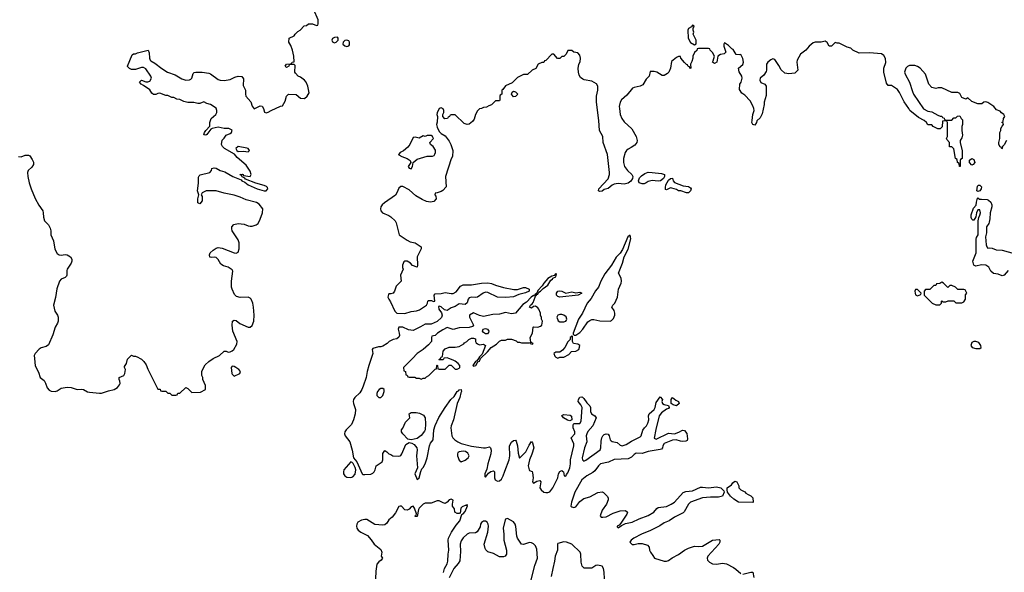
# Model space of a CAD drawing. Header units: inches. Extents: x 2735672 to 2903319, y 894031 to 1029782.
# Tile 96 of 167: x 2828297 to 2838092, y 947870 to 953373. Entities that reach past the tile are written whole.
import ezdxf

# ---------------------------------------------------------------- set-up
doc = ezdxf.new("R2010")
doc.units = ezdxf.units.IN
doc.header["$MEASUREMENT"] = 0
for name, color, linetype in [('C8924', 7, 'Continuous'), ('C8925', 7, 'Continuous'), ('C8934', 7, 'Continuous'), ('C8935', 7, 'Continuous')]:
    doc.layers.add(name, color=color, linetype=linetype)

msp = doc.modelspace()

# ---------------------------------------------------------------- linework, layer by layer
at = {"layer": 'C8924', "color": 4, "elevation": 4}
for points in [[(2828442.7, 950000), (2828450, 949927.7), (2828483.9, 949863.9), (2828500.3, 949810), (2828540.2, 949780.2), (2828554.8, 949754.8), (2828570, 949706), (2828590, 949682.4), (2828610, 949674), (2828650, 949670.3), (2828670, 949677), (2828710, 949705.3), (2828770, 949712.7), (2828810, 949709), (2828870, 949690.3), (2828910, 949693.7), (2828930, 949690.4), (2828970, 949667.4), (2828990, 949663.1), (2829090, 949653.4), (2829110, 949653.4), (2829181.6, 949678.4), (2829238, 949690), (2829270, 949711), (2829290, 949736), (2829294.7, 949750), (2829294, 949774), (2829286, 949790), (2829286, 949810), (2829332.3, 949830), (2829341.2, 949850), (2829348, 949890), (2829338, 949910), (2829340.4, 949919.6), (2829358, 949950), (2829370, 949994), (2829376.3, 950000)], [(2829494.3, 950000), (2829510, 949992), (2829531.1, 949971.1), (2829555.3, 949935.3), (2829570, 949894), (2829670, 949694), (2829692.7, 949692.7), (2829698, 949678), (2829710, 949674), (2829750, 949674), (2829770, 949654), (2829790, 949654), (2829810, 949634), (2829850, 949634), (2829862, 949638), (2829870, 949654), (2829890, 949654), (2829950, 949712), (2829970, 949702), (2830000, 949672)]]:
    msp.add_lwpolyline(points, dxfattribs=at)
at = {"layer": 'C8925', "color": 4, "elevation": 4}
for points in [[(2830000, 952548.7), (2829970, 952548.7), (2829930, 952558), (2829890, 952578), (2829860.4, 952580.4), (2829830, 952598), (2829810, 952598), (2829770, 952618), (2829750, 952618), (2829690, 952642), (2829670, 952639), (2829650.7, 952629.3), (2829626.6, 952626.6), (2829610, 952642), (2829590, 952675.3), (2829530, 952718), (2829506, 952730), (2829488, 952750), (2829508.7, 952771.3), (2829550, 952754), (2829570, 952754), (2829590, 952762), (2829608, 952790), (2829602, 952810), (2829550, 952884), (2829530, 952895.3), (2829510, 952895.3), (2829450, 952878), (2829410, 952878), (2829390, 952886), (2829370, 952906), (2829368, 952910), (2829416.4, 953023.6), (2829430, 953031.3), (2829450, 953032), (2829470, 953042), (2829574, 953070), (2829583.6, 953043.6), (2829588.1, 952988.1), (2829594.8, 952970), (2829602.8, 952962.8), (2829641.6, 952941.6), (2829710, 952886), (2829766.8, 952850), (2829844.4, 952824.4), (2829910, 952783), (2829950, 952770.6), (2829986.6, 952773.4), (2829998.9, 952781.1), (2830000, 952782)], [(2828286.4, 952010), (2828310, 952006), (2828350, 952023), (2828383, 952023), (2828396.7, 952016.7), (2828421.6, 951981.6), (2828434.6, 951954.6), (2828432.7, 951930), (2828416.5, 951903.5), (2828382.3, 951870), (2828374.3, 951850), (2828377.4, 951810), (2828392, 951748), (2828409.4, 951689.4), (2828450, 951592.7), (2828486.3, 951526.3), (2828526, 951470), (2828531.6, 951450), (2828532.8, 951407.3), (2828544.2, 951370), (2828582, 951330), (2828598.3, 951298.3), (2828607.1, 951270), (2828608.1, 951230), (2828632.1, 951172), (2828646.8, 951086.8), (2828670, 951045.5), (2828690, 951033), (2828710, 951028.4), (2828750, 951034.9), (2828770, 951030.4), (2828800.7, 951010), (2828814.9, 950990), (2828815.8, 950970), (2828810.4, 950950), (2828770.3, 950890), (2828765.1, 950874.9), (2828764.9, 950830), (2828760.8, 950819.2), (2828750, 950805.1), (2828710, 950789.7), (2828691.8, 950770), (2828665.5, 950694.5), (2828652.9, 950607.1), (2828632.1, 950530), (2828647.3, 950470), (2828672.4, 950432.4), (2828680.2, 950410), (2828680.2, 950370), (2828673.6, 950350), (2828648.4, 950310), (2828626.3, 950233.7), (2828584.4, 950135.6), (2828560.3, 950119.7), (2828510, 950105.4), (2828490, 950093.7), (2828450.3, 950050), (2828439.7, 950030), (2828442.7, 950000)], [(2829376.3, 950000), (2829410, 950032), (2829430, 950022), (2829450, 950022), (2829471.6, 950011.6), (2829494.3, 950000)]]:
    msp.add_lwpolyline(points, dxfattribs=at)
at = {"layer": 'C8934', "color": 4}
for points, elevation in [([(2830000, 949672), (2830010, 949662), (2830094.6, 949665.4), (2830146, 949690), (2830146, 949730), (2830118, 949790), (2830118, 949810), (2830108, 949830), (2830108.4, 949871.6), (2830143.1, 949936.9), (2830178, 949970), (2830220.2, 949999.8), (2830220.7, 950000)], 4), ([(2831793.6, 950000), (2831769, 949931), (2831752.2, 949870), (2831742.6, 949810), (2831715.1, 949724.9), (2831701.3, 949690), (2831682, 949658), (2831630, 949609.6), (2831617.8, 949590), (2831613.8, 949570), (2831616.9, 949550), (2831638.6, 949490), (2831635.5, 949450), (2831618.6, 949390), (2831597, 949343), (2831543.6, 949290), (2831532.3, 949270), (2831529.2, 949250), (2831535.3, 949230), (2831580.3, 949170), (2831605.7, 949085.7), (2831618.8, 949010), (2831651.8, 948971.8), (2831703, 948850), (2831710, 948843.8), (2831730, 948843), (2831790, 948848), (2831810, 948858), (2831822, 948870), (2831833.2, 948890), (2831842, 948930), (2831904, 948970), (2831909.3, 948990), (2831910, 949054), (2831930, 949082), (2831950, 949071.3), (2831970, 949051.3), (2831990, 949044.7), (2832010, 949031), (2832070, 949026.4), (2832082, 949030), (2832090, 949034.8), (2832097.6, 949050), (2832137.7, 949142.3), (2832170, 949163.1), (2832197.5, 949157.5), (2832222.2, 949142.2), (2832246.5, 949110), (2832252.2, 949090), (2832246, 949030), (2832253, 948910), (2832229.2, 948850), (2832250, 948796), (2832270, 948810.8), (2832286, 948874), (2832298.3, 948901.7), (2832310, 948914), (2832329.6, 948950), (2832350, 949011), (2832372.8, 949130), (2832383.6, 949156.4), (2832409.5, 949190), (2832415.6, 949290), (2832429, 949331), (2832466.6, 949413.4), (2832529.1, 949510.9), (2832586.6, 949590), (2832618, 949622), (2832647.8, 949670), (2832662.9, 949677.1), (2832670, 949686), (2832690, 949692), (2832691.3, 949671.3), (2832684, 949656), (2832674.8, 949610), (2832647.7, 949550), (2832613.4, 949390), (2832590.7, 949330), (2832586.8, 949310), (2832597.3, 949230), (2832606, 949210), (2832626.8, 949190), (2832654.8, 949170), (2832690, 949154.4), (2832790, 949126.4), (2832910, 949110.7), (2832930, 949110.7), (2832970, 949120.7), (2832980.7, 949110), (2832987.9, 949087.9), (2832984.4, 949050), (2832954.4, 948950), (2832943.4, 948896.6), (2832925.3, 948850), (2832922.8, 948822.8), (2832930, 948819.1), (2832962, 948858), (2832985.4, 948874.6), (2833010, 948880.7), (2833019.1, 948870), (2833019.1, 948810), (2833027.3, 948790), (2833050, 948777.3), (2833070, 948781.6), (2833090, 948798), (2833107.6, 948830), (2833121.6, 948878.4), (2833166.6, 948990), (2833172.2, 949030), (2833169.4, 949129.4), (2833190, 949167.7), (2833210, 949184), (2833230, 949184.7), (2833235.5, 949175.5), (2833248.8, 949128.8), (2833255.6, 949055.6), (2833270, 949006.8), (2833330.9, 949069.1), (2833364.1, 949135.9), (2833390, 949174), (2833398.8, 949158.8), (2833410.4, 949110), (2833392.8, 949047.3), (2833370, 948989), (2833355.8, 948930), (2833364, 948890), (2833370, 948882.8), (2833393.7, 948873.7), (2833399.9, 948859.9), (2833404.4, 948810), (2833398.8, 948770), (2833410, 948758.8), (2833442.5, 948777.5), (2833470, 948786), (2833480.7, 948770), (2833472.7, 948710), (2833483.1, 948690), (2833510.8, 948670), (2833530, 948664), (2833550, 948664.6), (2833570, 948672.4), (2833600.5, 948710), (2833649.5, 948810), (2833658, 948850), (2833670, 948874.8), (2833690, 948882.8), (2833698, 948878), (2833706, 948870), (2833712, 948832), (2833730, 948827.3), (2833735.6, 948844.4), (2833750, 948860.7), (2833769.3, 948909.3), (2833775.8, 948950), (2833775.4, 948990), (2833809.7, 949130), (2833809.7, 949150), (2833783.7, 949210), (2833818.7, 949250), (2833820.5, 949270), (2833803, 949310), (2833802, 949338), (2833810, 949350.8), (2833870, 949353.4), (2833883.9, 949376.1), (2833892, 949512), (2833879.3, 949539.3), (2833852.7, 949570), (2833855.1, 949590), (2833870, 949614.8), (2833890, 949618.8), (2833895.2, 949615.2), (2833910, 949601), (2833938.5, 949558.5), (2833968.3, 949528.3), (2833974.4, 949510), (2833976.5, 949470), (2833984.9, 949450), (2834018.8, 949430), (2834030.8, 949410), (2834000.3, 949330), (2833950, 949273.3), (2833938, 949250), (2833934, 949230), (2833938, 949170), (2833914.6, 949110), (2833891.8, 949010), (2833896.4, 948990), (2833910, 948978.7), (2833930, 948985.7), (2834070.6, 949089.4), (2834079.2, 949110), (2834082.7, 949177.3), (2834089.5, 949210), (2834098, 949230), (2834110, 949242), (2834130, 949250.6), (2834150, 949246.8), (2834162, 949230), (2834170.8, 949190), (2834180.4, 949180.4), (2834190, 949174), (2834242, 949162), (2834270, 949135.5), (2834289.1, 949129.1), (2834330, 949142.3), (2834383.6, 949176.4), (2834470, 949219.1), (2834478.4, 949230), (2834494.9, 949285.1), (2834512.7, 949310), (2834532.3, 949327.7), (2834545.9, 949354.1), (2834555.1, 949390), (2834552.7, 949430), (2834559, 949450), (2834610, 949491), (2834619.5, 949510), (2834630, 949562), (2834670, 949618), (2834690.8, 949590), (2834684.7, 949570), (2834692, 949550), (2834710, 949541), (2834751.6, 949531.6), (2834758, 949510), (2834750, 949502), (2834730, 949495.3), (2834682.4, 949457.6), (2834659.3, 949430), (2834626, 949294), (2834610, 949206), (2834630, 949197.1), (2834750, 949255.8), (2834810, 949250.6), (2834854.2, 949265.8), (2834890, 949286.8), (2834910, 949282.8), (2834932.8, 949252.8), (2834942, 949198), (2834936.9, 949183.1), (2834923.6, 949176.4), (2834890, 949174), (2834870, 949175.3), (2834829.1, 949189.1), (2834790, 949185.2), (2834707.4, 949152.6), (2834694.8, 949130), (2834690.9, 949109.1), (2834682.8, 949097.2), (2834668.2, 949091.8), (2834550, 949072.6), (2834490, 949052.6), (2834430, 949056.3), (2834410, 949044.5), (2834384.6, 949015.4), (2834350, 948998.7), (2834210, 948992.3), (2834154.3, 948965.7), (2834075.5, 948950), (2834054.3, 948930), (2834019.1, 948880.9), (2833997.3, 948862.7), (2833939.3, 948830), (2833890, 948789.6), (2833818.9, 948670), (2833785.7, 948570), (2833778.8, 948530), (2833790, 948522), (2833810, 948517.3), (2833830, 948522.8), (2833870, 948576), (2833910, 948606), (2833970, 948621), (2834050, 948666), (2834090, 948671), (2834105.4, 948665.4), (2834145.4, 948625.4), (2834152, 948610), (2834151.6, 948591.6), (2834136, 948550), (2834090.8, 948490), (2834072, 948432), (2834081, 948421), (2834098, 948418), (2834130, 948422.8), (2834200.1, 948459.9), (2834270, 948482.8), (2834324.7, 948484.7), (2834342, 948470), (2834338, 948450), (2834278.8, 948361.2), (2834259.8, 948340.2), (2834242, 948330), (2834242, 948322), (2834250, 948314), (2834283.1, 948336.9), (2834323.2, 948356.8), (2834390, 948370.8), (2834458.6, 948401.4), (2834550, 948434.6), (2834607, 948470), (2834634.9, 948505.1), (2834650, 948516.3), (2834730, 948525.7), (2834779.3, 948550), (2834811.5, 948570), (2834896.3, 948663.7), (2834923.9, 948676.1), (2834990, 948681.1), (2835070, 948718.4), (2835090, 948719.5), (2835150, 948710.4), (2835230, 948720.7), (2835273, 948713), (2835302, 948682), (2835304.7, 948670), (2835290, 948628), (2835250, 948619), (2835170, 948619.3), (2835090, 948611.5), (2834970.8, 948570), (2834950.4, 948550), (2834907.5, 948472.5), (2834896.3, 948463.7), (2834810, 948419.6), (2834758.3, 948381.7), (2834710, 948363.6), (2834665.4, 948334.6), (2834573.5, 948286.5), (2834482.8, 948250), (2834406.8, 948210), (2834378.8, 948190), (2834367.3, 948170), (2834390, 948148.2), (2834411.6, 948148.4), (2834450, 948158.8), (2834490, 948158.8), (2834542, 948142), (2834559.6, 948119.6), (2834562, 948090), (2834571.3, 948070), (2834597.3, 948037.3), (2834612, 948010), (2834710, 947981), (2834730, 947981), (2834750, 947986.8), (2834786.6, 948013.4), (2834852.1, 948047.9), (2834909.4, 948090.6), (2834949.4, 948110.6), (2835009.3, 948130.7), (2835050, 948126), (2835090, 948131), (2835189.4, 948190.6), (2835256, 948196), (2835262, 948190), (2835262, 948170), (2835251.3, 948150), (2835142.8, 948030), (2835136, 948010), (2835138.8, 947990), (2835158.8, 947970), (2835190, 947954.9), (2835230, 947952.7), (2835290, 947962), (2835330, 947954.8), (2835399.3, 947919.3), (2835423, 947903), (2835470, 947858)], 4), ([(2832203.5, 950000), (2832114, 949910), (2832118, 949878), (2832134, 949870), (2832138, 949838), (2832152, 949832), (2832158, 949818), (2832170, 949814), (2832227.3, 949812.7), (2832243.6, 949803.6), (2832270, 949802), (2832290, 949792), (2832310, 949802), (2832330, 949802), (2832343.1, 949816.9), (2832368.4, 949831.6), (2832430, 949894), (2832442, 949898), (2832446, 949930), (2832450, 949934), (2832454, 949930), (2832458, 949898), (2832470, 949894), (2832530, 949892), (2832570, 949934), (2832590, 949932), (2832630, 949892), (2832650, 949892), (2832670, 949902), (2832675.3, 949910), (2832674, 949930), (2832659, 949950), (2832630, 949973.2), (2832610, 949982), (2832565, 950000)], 8), ([(2832517, 950000), (2832510, 949986), (2832470, 949986), (2832468, 949990), (2832482, 949998), (2832483, 950000)], 8), ([(2832860.8, 950000), (2832845.4, 949974.6), (2832830, 949968), (2832804.7, 949930), (2832810, 949922), (2832834, 949930), (2832855.3, 949964.7), (2832870, 949972), (2832881.2, 949998.8), (2832882.5, 950000)], 8), ([(2832512.7, 947870), (2832522, 947910), (2832550, 947956), (2832557, 947983), (2832558.5, 948050), (2832564.7, 948090), (2832558.5, 948190), (2832561.5, 948210), (2832591.8, 948270), (2832639.1, 948340.9), (2832675.5, 948384.5), (2832695.6, 948444.4), (2832710, 948452.4), (2832730, 948476.3), (2832751.3, 948531.3), (2832750, 948546), (2832744.7, 948535.3), (2832730, 948536.9), (2832698.8, 948521.2), (2832686.8, 948510), (2832679.2, 948460.8), (2832670, 948454.5), (2832650, 948455.1), (2832627, 948470), (2832622.7, 948502.7), (2832602, 948530), (2832601.2, 948550), (2832608.7, 948590), (2832590, 948599.3), (2832570, 948592), (2832550.7, 948569.3), (2832530, 948556), (2832510, 948560.9), (2832470, 948581.6), (2832450, 948581.6), (2832390, 948559.3), (2832330, 948558.4), (2832311, 948550), (2832271, 948510), (2832263.5, 948496.5), (2832250, 948426), (2832230, 948426), (2832230, 948434), (2832242, 948438), (2832246, 948454), (2832224, 948510), (2832210, 948528.7), (2832190, 948521.2), (2832170, 948499.3), (2832150, 948489), (2832130, 948493.2), (2832094, 948530), (2832082, 948530), (2832070, 948525.2), (2832035.8, 948464.2), (2832001.7, 948418.3), (2831970, 948392), (2831950, 948361.2), (2831930, 948343.7), (2831910, 948339.5), (2831830, 948346.6), (2831750, 948396.3), (2831730, 948397.4), (2831696, 948390), (2831659.3, 948370), (2831650.5, 948350), (2831648.4, 948330), (2831650.8, 948310), (2831662.8, 948290), (2831691, 948270), (2831757.4, 948237.4), (2831794.9, 948194.9), (2831822.8, 948150), (2831890, 948096), (2831898.8, 948070), (2831892, 948030), (2831904.7, 948010), (2831892, 947990), (2831870, 947973.2), (2831850.8, 947950), (2831839.1, 947880.9), (2831834.9, 947805.1)], 4), ([(2833377.2, 947770), (2833422.4, 947937.6), (2833447.8, 948010), (2833440.1, 948100.1), (2833430, 948132.7), (2833410, 948154), (2833390, 948164), (2833370, 948168.7), (2833310, 948148), (2833289.3, 948149.3), (2833249.5, 948209.5), (2833241.2, 948230), (2833234.2, 948325.8), (2833226, 948350), (2833210, 948371.8), (2833150, 948406), (2833130, 948401.2), (2833126.4, 948393.6), (2833105.3, 948310), (2833114, 948250), (2833114.9, 948190), (2833140.5, 948090), (2833141, 948050), (2833127.5, 948032.5), (2833110, 948025.2), (2833083.2, 948023.2), (2833070, 948025.2), (2833010, 948059.3), (2832955.5, 948075.5), (2832932.7, 948092.7), (2832926, 948106), (2832919, 948150), (2832953.6, 948270), (2832960.9, 948330), (2832958, 948350), (2832948.7, 948370), (2832930, 948381.2), (2832910, 948379), (2832890, 948368), (2832881, 948350), (2832878, 948322), (2832846.4, 948273.6), (2832830, 948262), (2832770, 948259), (2832750, 948249.2), (2832710, 948212.3), (2832690, 948185.2), (2832679.5, 948150), (2832682.9, 948077.1), (2832674.9, 947985.1), (2832660.4, 947959.6), (2832616.3, 947910), (2832570, 947815.3)], 4), ([(2834114, 947806), (2834111.4, 947871.4), (2834106, 947910), (2834092.7, 947930), (2834050, 947942.7), (2834030, 947937.2), (2833990, 947912.7), (2833913.2, 947913.2), (2833892.7, 947932.7), (2833883.7, 947970), (2833879.7, 948050), (2833871.3, 948070), (2833790, 948151.2), (2833738, 948170), (2833710, 948172.3), (2833650, 948158), (2833647.7, 948152.3), (2833646.7, 948090), (2833624.9, 948030), (2833618.7, 947981.3), (2833599.6, 947910), (2833585.3, 947830)], 4), ([(2835490, 947851), (2835571.1, 947871.1), (2835590, 947872), (2835599.8, 947819.8)], 4)]:
    msp.add_lwpolyline(points, dxfattribs=dict(at, elevation=elevation))
for points, elevation in [([(2830410, 949922), (2830401, 949910), (2830406.8, 949850), (2830410, 949842), (2830430, 949824.7), (2830486, 949850), (2830494, 949870), (2830478, 949890), (2830448, 949910), (2830430, 949919)], 4), ([(2831910, 949702), (2831890, 949702), (2831872, 949690), (2831858, 949670), (2831851.3, 949650), (2831851.3, 949630), (2831859.8, 949619.8), (2831870, 949611.3), (2831890, 949611.3), (2831910, 949632), (2831924, 949670), (2831922, 949690)], 8), ([(2834830, 949529.5), (2834797.2, 949537.2), (2834778, 949550), (2834779, 949590), (2834790, 949611), (2834824.1, 949584.1), (2834851.3, 949570), (2834858, 949550)], 4), ([(2832190, 949191.1), (2832157.1, 949197.1), (2832107.8, 949247.8), (2832094, 949270), (2832095.3, 949290), (2832110, 949304.7), (2832133.6, 949366.4), (2832177.6, 949410), (2832172.7, 949450), (2832190, 949463), (2832242.5, 949462.5), (2832275.5, 949455.5), (2832315.4, 949435.4), (2832330.4, 949410), (2832333.4, 949350), (2832330.3, 949290), (2832325.1, 949274.9), (2832290, 949232), (2832250, 949203)], 4), ([(2833770, 949379.3), (2833745.4, 949385.4), (2833707.2, 949407.2), (2833690, 949432), (2833710, 949441), (2833774, 949434), (2833786, 949426), (2833790, 949389)], 4), ([(2832710, 949077.4), (2832668.7, 949071.3), (2832656.8, 949063.2), (2832650.7, 949050), (2832653, 949030), (2832670, 948986), (2832690, 948970.8), (2832730, 948986.7), (2832758.4, 949010), (2832767.3, 949030), (2832756.1, 949056.1), (2832732.2, 949072.2)], 4), ([(2831590, 948969.2), (2831523, 948890), (2831517.3, 948870), (2831518.8, 948850), (2831530.6, 948830.6), (2831550, 948818.8), (2831590, 948814), (2831610, 948820.7), (2831632.6, 948847.4), (2831640.7, 948890), (2831634.8, 948914.8), (2831614.8, 948954.8), (2831605.2, 948965.2)], 4), ([(2835590, 948566), (2835448, 948570), (2835400.1, 948600.1), (2835369.4, 948629.4), (2835339, 948670), (2835334, 948690), (2835335.3, 948710), (2835377.2, 948742.8), (2835390, 948762), (2835410, 948778), (2835432.7, 948772.7), (2835452, 948730), (2835452.7, 948712.7), (2835471.6, 948691.6), (2835510, 948672), (2835519.6, 948659.6), (2835543.6, 948643.6), (2835570, 948632), (2835591.1, 948611.1), (2835594, 948570)], 4)]:
    msp.add_lwpolyline(points, close=True, dxfattribs=dict(at, elevation=elevation))
at = {"layer": 'C8935', "color": 4}
for points, elevation in [([(2830000, 952782), (2830009, 952790), (2830021.5, 952838.5), (2830032.5, 952847.5), (2830050, 952850.7), (2830110.5, 952850.5), (2830179.5, 952839.5), (2830193.8, 952833.8), (2830270, 952778.8), (2830290, 952771.3), (2830330, 952766), (2830390, 952778), (2830438, 952802), (2830470, 952811.3), (2830506.8, 952806.8), (2830522.8, 952782.8), (2830518.8, 952718.8), (2830544.7, 952670), (2830542.8, 952630), (2830547.3, 952610), (2830596.5, 952556.5), (2830610, 952511.3), (2830618.4, 952498.4), (2830630, 952486), (2830690, 952516), (2830710, 952511.3), (2830721, 952490), (2830731.6, 952451.6), (2830750, 952444.7), (2830770, 952451.3), (2830798, 952470), (2830890, 952512), (2830910, 952514), (2830937.2, 952562.8), (2830950, 952612), (2830970, 952631.3), (2831047.1, 952627.1), (2831090, 952591.3), (2831130, 952586.8), (2831158, 952610), (2831176.4, 952643.6), (2831164, 952710), (2831146, 952750), (2831130, 952769.2), (2831090, 952802), (2831068, 952810), (2831040.2, 952840.2), (2831035.3, 952850), (2831038, 952918), (2831027.3, 952927.3), (2830992.7, 952927.3), (2830978, 952922), (2830974, 952910), (2830950, 952898), (2830938, 952910), (2830950, 952931.3), (2830987.3, 952932.7), (2831002, 952938), (2831006, 952950), (2831027.3, 952952.7), (2831023.7, 953010), (2831010, 953068), (2830995.5, 953115.5), (2830975.3, 953150), (2830978, 953190), (2831028.7, 953211.3), (2831038, 953230), (2831063.1, 953256.9), (2831086, 953270), (2831127.3, 953312.7), (2831150, 953314), (2831168.4, 953331.6), (2831210, 953332), (2831250, 953314), (2831262, 953318), (2831266, 953330), (2831266, 953370), (2831222, 953470)], 4), ([(2838114, 952170), (2838090, 952126), (2838074, 952110), (2838072, 952090), (2838068.4, 952088.4), (2838062, 952102), (2838050, 952106), (2838038, 952130), (2838038, 952150), (2838048.7, 952190), (2838048.9, 952248.9), (2838058, 952270), (2838058, 952290), (2838070, 952314), (2838086, 952330), (2838082, 952342), (2838068.7, 952350), (2838082, 952358), (2838086, 952390), (2838098, 952410), (2838088, 952430), (2838065.2, 952445.2), (2838050, 952462), (2838016.4, 952476.4), (2837988, 952510), (2837930, 952548.7), (2837910, 952554), (2837890, 952553.2), (2837870, 952535.3), (2837830, 952534), (2837770, 952559), (2837730, 952595.3), (2837710, 952582), (2837670, 952598), (2837650, 952638), (2837630, 952648), (2837570, 952648), (2837470, 952695.3), (2837434.6, 952694.6), (2837410, 952688.7), (2837370, 952698), (2837342, 952730), (2837309, 952830), (2837255.3, 952890), (2837230, 952908), (2837203.6, 952916.4), (2837150, 952918), (2837130, 952908), (2837112, 952890), (2837098, 952850), (2837104.7, 952830), (2837150.6, 952750.6), (2837177.5, 952657.5), (2837190, 952631.3), (2837290, 952486), (2837330, 952461), (2837370, 952456), (2837430, 952422), (2837452.7, 952412.7), (2837471.6, 952411.6), (2837478, 952398), (2837492.7, 952392.7), (2837498, 952378), (2837510, 952374), (2837570, 952374), (2837590, 952394), (2837610, 952394), (2837628.4, 952411.6), (2837650, 952414), (2837662, 952390), (2837675.3, 952375.3), (2837678, 952330), (2837670.9, 952309.1), (2837670.8, 952270), (2837675.9, 952224.1), (2837670, 952198), (2837652, 952170), (2837652, 952150), (2837672.7, 952067.3), (2837674, 951990), (2837658, 951982), (2837654, 951970), (2837654, 951910), (2837646, 951910), (2837642, 951942), (2837626, 951950), (2837622, 951982), (2837608, 951990), (2837590, 952086), (2837570, 952106), (2837547.3, 952107.3), (2837546, 952150), (2837520.4, 952180.4), (2837518, 952190), (2837526, 952210), (2837526, 952350), (2837522, 952362), (2837510, 952366), (2837478, 952362), (2837472.7, 952307.3), (2837452.7, 952287.3), (2837430, 952286), (2837386, 952310), (2837370, 952326), (2837330, 952326), (2837318, 952350), (2837295.3, 952370), (2837238, 952398), (2837154, 952470), (2837144, 952490), (2837095.1, 952555.1), (2837050, 952648.7), (2837030, 952677.2), (2836970, 952716), (2836936.4, 952716.4), (2836920.2, 952740.2), (2836893.2, 952850), (2836894, 952890), (2836912.9, 952947.1), (2836910, 952986), (2836895.5, 953015.5), (2836870, 953034), (2836750, 953042), (2836650, 953038), (2836586, 953070), (2836566, 953090), (2836530, 953098), (2836450, 953138), (2836430, 953138), (2836410, 953146), (2836374, 953110), (2836350, 953108), (2836330, 953146), (2836310, 953158), (2836270, 953148.7), (2836210, 953148.7), (2836190, 953142), (2836151, 953109), (2836118, 953070), (2836064.7, 953030), (2836031.3, 952970), (2836026.8, 952950), (2836038, 952870), (2836010, 952842), (2835950, 952834), (2835910, 952839), (2835872.9, 952872.9), (2835850, 952918), (2835810, 952975.3), (2835790, 952982), (2835770, 952974), (2835741, 952950), (2835726.8, 952930), (2835726, 952870), (2835722, 952858), (2835699.1, 952820.9), (2835664, 952790), (2835658.8, 952770), (2835670, 952746), (2835710, 952732), (2835722, 952710), (2835723.6, 952616.4), (2835704.7, 952550), (2835704.7, 952530), (2835684.7, 952435.3), (2835663.6, 952396.4), (2835630, 952366), (2835626, 952350), (2835610, 952324), (2835589.3, 952329.3), (2835579, 952350), (2835585.2, 952370), (2835589.5, 952430), (2835603.7, 952470), (2835600.9, 952490), (2835590, 952515.3), (2835565.6, 952565.6), (2835510, 952622), (2835482, 952642), (2835456.4, 952676.4), (2835462, 952730), (2835473.2, 952750), (2835484, 952790), (2835482, 952810), (2835453.6, 952853.6), (2835448.7, 952890), (2835490, 952926), (2835497.2, 952950), (2835490, 952986), (2835470, 953026), (2835458, 953022), (2835424.7, 953024.7), (2835394.6, 953074.6), (2835382, 953082), (2835350, 953117.2), (2835310, 953142), (2835301, 953130), (2835300.7, 953110), (2835322, 953050), (2835306.4, 953033.6), (2835270, 953026), (2835242, 953010), (2835231.6, 952948.4), (2835210, 952938), (2835188.7, 952950), (2835196.4, 952963.6), (2835208, 953010), (2835190, 953046), (2835166, 953070), (2835162, 953082), (2835150, 953086), (2835050, 953086), (2835038, 953082), (2835032.7, 953067.3), (2835010, 953046), (2834992, 953010), (2834992, 952990), (2834983.6, 952956.4), (2834972, 952930), (2834974, 952890), (2834970, 952886), (2834962, 952902), (2834947.3, 952907.3), (2834942, 952922), (2834930, 952926), (2834910, 952948), (2834875.3, 952990), (2834870, 953006), (2834850, 953008), (2834830, 952998), (2834782, 952958), (2834770.6, 952890), (2834754, 952850), (2834742, 952838), (2834710, 952817.2), (2834690, 952817.2), (2834635.3, 952850), (2834610, 952857), (2834570, 952856), (2834558, 952810), (2834530, 952780.9), (2834495.6, 952724.4), (2834470, 952711.5), (2834410, 952698.7), (2834394, 952690), (2834337.8, 952622.3), (2834285.1, 952574.9), (2834270, 952553.2), (2834261.6, 952510), (2834263, 952490), (2834270.6, 952430), (2834286, 952390), (2834310, 952356.3), (2834385.8, 952285.8), (2834428.9, 952208.9), (2834440.3, 952170), (2834436.4, 952150), (2834417.1, 952122.9), (2834381.1, 952098.9), (2834350, 952084.7), (2834332.4, 952070), (2834321.7, 952050), (2834304, 951990), (2834304.4, 951950), (2834314.9, 951910), (2834344.4, 951870), (2834388.4, 951830), (2834397, 951810), (2834394, 951790), (2834376.4, 951763.6), (2834350, 951743.5), (2834310, 951736.3), (2834250, 951742.9), (2834210, 951735.8), (2834190, 951726.3), (2834150, 951693.6), (2834110, 951681.2), (2834090, 951665.2), (2834070, 951661.2), (2834055.3, 951670), (2834057.2, 951690), (2834150, 951787.3), (2834165.1, 951830), (2834166, 951850), (2834145.1, 952030), (2834100.5, 952150), (2834096.9, 952210), (2834063.6, 952270), (2834059.7, 952370), (2834034.3, 952550), (2834035.4, 952610), (2834049.7, 952670), (2834047.6, 952710), (2834033.7, 952733.7), (2833990, 952761.1), (2833912.8, 952772.8), (2833899.6, 952779.6), (2833877.6, 952797.6), (2833862, 952822), (2833854.7, 952850), (2833853, 952887), (2833859.3, 952930), (2833872.3, 952952.3), (2833875.1, 952990), (2833870, 953018), (2833850, 953042), (2833808.4, 953048.4), (2833790, 953066), (2833750, 953066), (2833734, 953030), (2833722, 953018), (2833710, 953006), (2833690, 953006), (2833670, 952986), (2833647.3, 952987.3), (2833610, 953028), (2833590, 953028), (2833532.7, 952967.3), (2833518, 952962), (2833512.7, 952947.3), (2833490, 952946), (2833454, 952930), (2833432, 952888), (2833394, 952870), (2833350, 952826), (2833310, 952826), (2833250, 952798), (2833196, 952744), (2833130, 952714), (2833103.6, 952676.4), (2833094, 952670), (2833094, 952630), (2833078, 952622), (2833074, 952610), (2833074, 952570), (2833070, 952566), (2833030, 952566), (2832990, 952526), (2832963.6, 952516.4), (2832939.6, 952500.4), (2832910, 952498), (2832891.6, 952488.4), (2832870, 952486), (2832850, 952466), (2832831.3, 952430), (2832818, 952382), (2832801.1, 952358.9), (2832770, 952334), (2832750, 952328), (2832720.2, 952340.2), (2832630, 952426), (2832590, 952426), (2832578, 952422), (2832574, 952410), (2832558, 952402), (2832554, 952390), (2832527.3, 952387.3), (2832508, 952410), (2832508, 952430), (2832518, 952450), (2832518, 952470), (2832510, 952486), (2832490, 952495.3), (2832470, 952488), (2832450, 952446), (2832447.3, 952430), (2832452, 952410), (2832451.6, 952351.6), (2832444.9, 952330), (2832450, 952302), (2832470, 952261), (2832490, 952241), (2832530, 952218), (2832570, 952162), (2832586, 952130), (2832604.7, 952070), (2832602, 952010), (2832590, 951986), (2832531.3, 951810), (2832538, 951710), (2832506.8, 951673.2), (2832490, 951662), (2832450, 951648), (2832430, 951646), (2832426.8, 951630), (2832437.3, 951617.3), (2832438.8, 951590), (2832417.7, 951562.3), (2832384.9, 951555.1), (2832342.7, 951562.7), (2832301.2, 951581.2), (2832239.3, 951619.3), (2832170, 951678.3), (2832110, 951711.1), (2832090, 951713.5), (2832070, 951694), (2832050.2, 951649.8), (2832034, 951626), (2831925.5, 951550), (2831903, 951530), (2831890.7, 951510), (2831886.8, 951490), (2831890.7, 951470.7), (2831904.7, 951450), (2831970, 951424), (2831990.4, 951410.4), (2832030.7, 951370), (2832042.8, 951350), (2832072, 951230), (2832150, 951176), (2832181.4, 951161.4), (2832232, 951150), (2832292, 951110), (2832291.3, 951090), (2832250.7, 951010), (2832256, 950930), (2832252, 950910), (2832204, 950924), (2832186, 950950), (2832150, 950968), (2832130, 950968), (2832119.6, 950960.4), (2832104.7, 950930), (2832105.4, 950905.4), (2832112, 950890), (2832084.7, 950830), (2832091, 950769), (2832041.4, 950718.6), (2832024.7, 950670), (2832011.3, 950650), (2831990, 950642), (2831970, 950642), (2831964.5, 950635.5), (2831958.8, 950610), (2831968, 950590), (2831984.9, 950564.9), (2832030, 950471), (2832050, 950451), (2832130, 950446.8), (2832191.9, 950468.1), (2832244.8, 950475.2), (2832274.8, 950485.2), (2832344, 950530), (2832355.3, 950550), (2832358, 950570), (2832364, 950576), (2832395.3, 950575.3), (2832414.6, 950565.4), (2832426, 950570), (2832419, 950630), (2832430, 950644.7), (2832490, 950644.9), (2832530, 950658), (2832590, 950646.8), (2832610, 950647.3), (2832638, 950662), (2832682, 950718), (2832710, 950732.2), (2832790, 950732.4), (2832889.7, 950750.3), (2832952.5, 950752.5), (2832990, 950744.9), (2833030, 950728.9), (2833110, 950707.2), (2833213.8, 950686.2), (2833250, 950685.5), (2833310, 950706), (2833330, 950707.7), (2833364, 950690), (2833366, 950670), (2833330, 950652.3), (2833262, 950638), (2833210, 950613.6), (2833133.7, 950606.3), (2833049.7, 950609.7), (2832955.7, 950655.7), (2832930, 950659.1), (2832909.2, 950650.8), (2832850, 950611.3), (2832830, 950606), (2832790, 950611.5), (2832770, 950604.5), (2832759.5, 950590), (2832750, 950553.2), (2832730, 950537.6), (2832670, 950543.7), (2832630, 950518), (2832590, 950504.5), (2832550, 950477), (2832523.9, 950483.9), (2832490, 950515.1), (2832470, 950522), (2832464, 950516), (2832468.2, 950490), (2832492.7, 950452.7), (2832500.5, 950430), (2832493.5, 950406.5), (2832450, 950367.3), (2832390, 950339.7), (2832330, 950342.7), (2832285.3, 950314.8), (2832210, 950279.7), (2832166, 950286), (2832108, 950310), (2832068.9, 950311.1), (2832060.5, 950290), (2832072.8, 950252.8), (2832074, 950230), (2832067.9, 950212.1), (2832050, 950194), (2832011.3, 950188.7), (2831971.1, 950168.9), (2831952, 950150), (2831910, 950122), (2831890, 950115.3), (2831865.4, 950114.6), (2831810, 950098), (2831804.7, 950090), (2831811.3, 950050), (2831793.6, 950000)], 4), ([(2830220.7, 950000), (2830286, 950030), (2830330, 950074), (2830350, 950072), (2830370, 950062), (2830390, 950064.7), (2830410, 950076), (2830428.7, 950090), (2830456.5, 950143.5), (2830461.2, 950170), (2830417.2, 950270), (2830409.6, 950330.4), (2830413.2, 950370), (2830430, 950382), (2830450, 950376.3), (2830487, 950347), (2830570, 950310.4), (2830590, 950312.7), (2830610, 950328.2), (2830624.7, 950370), (2830628.3, 950430), (2830623.1, 950510), (2830616, 950550), (2830599.7, 950590), (2830590, 950601.6), (2830570, 950610.9), (2830490, 950607), (2830455.1, 950615.1), (2830435.4, 950635.4), (2830409.5, 950690), (2830404.2, 950710), (2830404.4, 950770), (2830417.4, 950870), (2830410, 950883.7), (2830372, 950910), (2830323.3, 950923.3), (2830299.2, 950939.2), (2830270, 950984.5), (2830250, 951005.1), (2830230, 951009.4), (2830205.6, 951005.6), (2830190, 951008.7), (2830184, 951030), (2830192.7, 951050), (2830221.1, 951078.9), (2830250, 951099.5), (2830270, 951103.1), (2830310, 951098), (2830430, 951050.3), (2830450.8, 951049.2), (2830470, 951058), (2830480.4, 951090), (2830481, 951150), (2830470, 951180.7), (2830411.1, 951270), (2830405.6, 951290), (2830408.1, 951311.9), (2830426.7, 951333.3), (2830470, 951343.7), (2830530, 951337.6), (2830570, 951319.3), (2830590, 951315.5), (2830610, 951316.4), (2830650, 951330.6), (2830670, 951344.9), (2830690, 951386), (2830713, 951450), (2830714.5, 951490), (2830677.5, 951537.5), (2830652.9, 951552.9), (2830550, 951580.7), (2830490, 951606), (2830430, 951624), (2830330, 951644), (2830250, 951669), (2830151.1, 951668.9), (2830111.6, 951648.4), (2830102, 951630), (2830111, 951611), (2830110.7, 951570), (2830090, 951539), (2830082, 951542), (2830069.2, 951550), (2830069.3, 951590.7), (2830078, 951630), (2830065.2, 951670), (2830074.2, 951745.8), (2830075.1, 951804.9), (2830081.2, 951818.8), (2830091.8, 951828.2), (2830189.3, 951850.7), (2830204, 951870), (2830209.4, 951890.6), (2830230, 951896.3), (2830250, 951893), (2830290, 951870.4), (2830336.5, 951856.5), (2830417.3, 951810), (2830498.7, 951778.7), (2830507.3, 951770), (2830536.7, 951756.7), (2830569.3, 951729.3), (2830658.8, 951690), (2830727.8, 951667.8), (2830748.9, 951668.9), (2830766, 951690), (2830761.1, 951701.1), (2830752.9, 951712.9), (2830730, 951723), (2830645.3, 951745.3), (2830544.8, 951784.8), (2830535.5, 951795.5), (2830509.3, 951809.3), (2830502, 951822), (2830486, 951830), (2830510, 951833.4), (2830518, 951830), (2830522, 951822), (2830589.4, 951810.6), (2830599.7, 951830), (2830590, 951863.7), (2830550, 951924.2), (2830459.4, 951999.4), (2830434.2, 952034.2), (2830335.3, 952090), (2830314, 952110), (2830304, 952130), (2830310, 952172), (2830330, 952192), (2830350, 952222), (2830390, 952238.8), (2830404, 952250), (2830411.5, 952271.5), (2830378, 952290), (2830330, 952288), (2830270, 952301.2), (2830210, 952288.7), (2830198, 952282), (2830158, 952230), (2830150, 952224), (2830130, 952226), (2830135.3, 952250), (2830149.4, 952270.6), (2830188.7, 952311.3), (2830189, 952350), (2830202, 952390), (2830248.7, 952430), (2830259, 952450), (2830259, 952470), (2830250, 952493.2), (2830194, 952530), (2830158, 952538), (2830130, 952555.3), (2830090, 952538), (2830070, 952538), (2830030, 952548.7), (2830000, 952548.7)], 4), ([(2838130, 950875.3), (2838092, 950830), (2838070, 950822), (2838030, 950838), (2837984.7, 950844.7), (2837958, 950870), (2837938, 950910), (2837910, 950928), (2837866.8, 950933.2), (2837810, 950918), (2837790, 950928.7), (2837778, 950970), (2837812.1, 951050), (2837812.8, 951187.2), (2837815.6, 951204.4), (2837830.9, 951230), (2837832.2, 951370), (2837837.5, 951402.5), (2837850, 951424.9), (2837856.8, 951450), (2837850, 951481.2), (2837830, 951478), (2837826.8, 951473.2), (2837816.3, 951450), (2837810.7, 951409.3), (2837790, 951375.3), (2837778, 951378), (2837770, 951386), (2837763.1, 951403.1), (2837762, 951430), (2837784.7, 951495.3), (2837814, 951526), (2837814.6, 951554.6), (2837824.7, 951595.3), (2837830, 951598), (2837847.1, 951587.1), (2837864.4, 951584.4), (2837921.2, 951581.2), (2837935.9, 951575.9), (2837957, 951557), (2837968, 951530), (2837967.1, 951510), (2837951.6, 951450), (2837949.2, 951390), (2837943.2, 951356.8), (2837937.7, 951342.3), (2837913.7, 951310), (2837916.2, 951250), (2837906, 951210), (2837912.6, 951130), (2837918, 951110), (2837930, 951098), (2837950, 951101.8), (2837970, 951099.2), (2838010, 951081.8), (2838070, 951078.9), (2838190, 951044.3)], 4), ([(2832882.5, 950000), (2832950, 950064.7), (2832988.7, 950110), (2833039.3, 950140.7), (2833070, 950172), (2833090, 950182), (2833130, 950182), (2833150, 950191), (2833190.7, 950190.7), (2833236, 950176), (2833250, 950162), (2833270, 950162), (2833290, 950154), (2833370, 950154), (2833378, 950158), (2833374, 950150), (2833398, 950142), (2833406, 950150), (2833380.4, 950160.4), (2833375.3, 950210), (2833398, 950250), (2833405.2, 950310), (2833410, 950316), (2833450, 950311), (2833478.6, 950321.4), (2833490, 950332), (2833499, 950370), (2833488.7, 950390), (2833488, 950408), (2833478, 950430), (2833479, 950450), (2833461.2, 950490), (2833450, 950504), (2833430, 950519), (2833410, 950518), (2833390, 950499), (2833369.4, 950510.6), (2833379, 950530), (2833396.5, 950543.5), (2833404.1, 950555.9), (2833425.2, 950610), (2833424, 950616), (2833439, 950630), (2833440.2, 950639.8), (2833450, 950641), (2833461.2, 950658.8), (2833479.3, 950670), (2833503.7, 950696.3), (2833551.5, 950728.5), (2833581.2, 950778.8), (2833598, 950790), (2833602, 950798), (2833630, 950814), (2833638, 950838), (2833630, 950846), (2833614, 950826), (2833590, 950818), (2833550, 950795.3), (2833511, 950750), (2833496.3, 950723.7), (2833450, 950677.2), (2833444.5, 950655.5), (2833438, 950650), (2833439.6, 950640.4), (2833430, 950642), (2833416, 950624), (2833410, 950625.2), (2833386, 950610), (2833338.9, 950561.1), (2833303.1, 950536.9), (2833227.9, 950452.1), (2833190, 950444), (2833130, 950459), (2833070, 950442), (2833003.5, 950436.5), (2832910, 950419), (2832871.6, 950428.4), (2832810, 950454), (2832772, 950430), (2832772, 950410), (2832812, 950330), (2832802, 950318), (2832770, 950309.2), (2832670, 950305.2), (2832610, 950288), (2832550, 950308), (2832506, 950286), (2832452, 950250), (2832430, 950228), (2832398, 950222), (2832394, 950210), (2832394, 950170), (2832363.6, 950136.4), (2832311.1, 950088.9), (2832251.6, 950048.4), (2832203.5, 950000)], 8), ([(2832483, 950000), (2832490, 950014), (2832502, 950018), (2832508.4, 950071.6), (2832530, 950094), (2832568.9, 950111.1), (2832630, 950111.3), (2832670, 950118), (2832714.6, 950145.4), (2832723.1, 950156.9), (2832746, 950170), (2832766, 950190), (2832790, 950202), (2832810, 950202), (2832830, 950194), (2832831.3, 950170), (2832836.9, 950156.9), (2832850, 950144.7), (2832870, 950136), (2832910, 950142), (2832931.3, 950130), (2832898.8, 950041.2), (2832870, 950015.3), (2832860.8, 950000)], 8), ([(2832565, 950000), (2832550, 950006), (2832518, 950002), (2832517, 950000)], 8)]:
    msp.add_lwpolyline(points, dxfattribs=dict(at, elevation=elevation))
for points, elevation in [([(2834990, 953318), (2834979.8, 953300.2), (2834950, 953285.2), (2834943.7, 953270), (2834947, 953190), (2834970, 953146.8), (2835010, 953122), (2835027.3, 953132.7), (2835028, 953170), (2834998, 953230), (2835002, 953250), (2834995.3, 953270), (2834996.4, 953283.6), (2835006, 953310)], 4), ([(2831458, 953198), (2831430, 953195.3), (2831410, 953186), (2831402, 953170), (2831410, 953154), (2831430, 953142), (2831446, 953150), (2831466, 953170), (2831466, 953190)], 4), ([(2831550, 953168), (2831532.7, 953167.3), (2831514, 953150), (2831512, 953130), (2831530, 953112), (2831550, 953106), (2831570, 953112), (2831579, 953121), (2831579, 953150), (2831570, 953162)], 4), ([(2833210, 952606), (2833188, 952630), (2833195.3, 952650), (2833210, 952661), (2833230, 952656), (2833251, 952630), (2833230, 952608)], 4), ([(2832350, 952221.2), (2832330, 952209.2), (2832310, 952218), (2832270, 952192.7), (2832230, 952202), (2832210, 952200.9), (2832178.9, 952130), (2832157.7, 952102.3), (2832113.8, 952066.2), (2832080.7, 952050), (2832067.1, 952032.9), (2832065.5, 952030), (2832070, 952026.4), (2832097.3, 952010), (2832150.3, 951990.3), (2832182.8, 951970), (2832187.3, 951950), (2832163, 951910), (2832170, 951896), (2832190, 951888.4), (2832206, 951910), (2832212.3, 951950), (2832250, 951984.9), (2832350, 952012.4), (2832405.1, 952014.9), (2832418.7, 952021.3), (2832427.6, 952032.4), (2832435.1, 952050), (2832434, 952074), (2832411.5, 952111.5), (2832383.7, 952130), (2832378, 952150), (2832415.1, 952190), (2832404.5, 952210), (2832390, 952219.7)], 4), ([(2830470, 952109.2), (2830447.7, 952090), (2830456, 952070), (2830470, 952062), (2830522.5, 952062.5), (2830570, 952056), (2830584, 952070), (2830568.7, 952090), (2830554.9, 952094.9)], 4), ([(2837770, 951924), (2837746, 951950), (2837747.3, 951972.7), (2837770, 951992), (2837790, 951982), (2837798, 951950), (2837782, 951930)], 4), ([(2834650, 951763.9), (2834589, 951771), (2834550, 951760.5), (2834530, 951749.6), (2834510, 951738.9), (2834490, 951737.4), (2834460.9, 951750), (2834453, 951770), (2834462.4, 951797.6), (2834482, 951818), (2834517.7, 951842.3), (2834550, 951853), (2834590, 951852.7), (2834682, 951842), (2834710.7, 951830.7), (2834710.4, 951810), (2834701.1, 951790), (2834672, 951768)], 4), ([(2834930, 951648), (2834872.7, 951667.3), (2834850, 951668), (2834830, 951682), (2834783.6, 951696.4), (2834770, 951698), (2834730, 951678), (2834723.1, 951683.1), (2834720.9, 951700.9), (2834725.6, 951730), (2834750, 951773.4), (2834770, 951790.8), (2834790, 951794), (2834798, 951770), (2834811.1, 951751.1), (2834898, 951718), (2834950.6, 951710.6), (2834970, 951698), (2834978, 951690), (2834971.3, 951670), (2834950, 951648.7)], 4), ([(2837830, 951662), (2837818, 951670), (2837825.2, 951714.8), (2837835.3, 951724.7), (2837850, 951726), (2837866, 951710), (2837862.8, 951690), (2837850, 951669)], 4), ([(2834370, 951228), (2834348.5, 951211.5), (2834295.2, 951084.8), (2834270.7, 951049.3), (2834230, 951008.7), (2834186, 950930), (2834118, 950842), (2834078.8, 950770), (2834054, 950710), (2834026.2, 950673.8), (2833983.8, 950596.2), (2833941, 950550), (2833896, 950450), (2833856, 950390), (2833802, 950250), (2833802, 950242), (2833812.7, 950232.7), (2833830, 950232), (2833850, 950244.7), (2833870, 950258), (2833899.3, 950290), (2833950, 950362.8), (2833970, 950378.8), (2833990, 950386.8), (2834010, 950386.8), (2834070, 950373.4), (2834170, 950371.3), (2834183.1, 950376.9), (2834204, 950396), (2834217.2, 950430), (2834217.2, 950450), (2834210, 950478), (2834188.9, 950511.1), (2834198, 950530), (2834219, 950550), (2834245.2, 950610), (2834253.2, 950690), (2834279.3, 950750), (2834282.7, 950770), (2834279.5, 950799.5), (2834254, 950850), (2834294, 950950), (2834309.2, 951010.8), (2834351.5, 951088.5), (2834375.6, 951190)], 8), ([(2837230, 950686), (2837210, 950686), (2837202, 950670), (2837204.7, 950650), (2837210, 950634), (2837230, 950622), (2837262, 950638), (2837266, 950650)], 8), ([(2837470, 950758), (2837450, 950746), (2837418, 950742), (2837410, 950726), (2837390, 950726), (2837350, 950686), (2837310, 950686), (2837294, 950670), (2837294, 950630), (2837374, 950550), (2837410, 950534), (2837450, 950534), (2837466, 950550), (2837466, 950570), (2837470, 950572), (2837482, 950562), (2837510, 950562), (2837532.7, 950572.7), (2837590, 950574), (2837610, 950554), (2837670, 950554), (2837690, 950562), (2837706, 950590), (2837708, 950632), (2837718, 950650), (2837702, 950682), (2837690, 950686), (2837630, 950686), (2837606, 950710), (2837570, 950726), (2837550, 950726), (2837530, 950706), (2837486, 950750)], 8), ([(2833730, 950650.7), (2833790, 950662.8), (2833830, 950654.8), (2833870, 950658.8), (2833890.8, 950650), (2833854, 950630), (2833670, 950609.5), (2833650, 950617.2), (2833637.2, 950630), (2833638, 950650), (2833650, 950670.4), (2833670, 950674), (2833690, 950670.4)], 4), ([(2833690, 950437), (2833670, 950437), (2833650.5, 950429.5), (2833639.1, 950410), (2833653.4, 950373.4), (2833670, 950364), (2833710, 950364), (2833729.4, 950370.6), (2833737.6, 950382.4), (2833740.9, 950390), (2833733, 950413), (2833711.3, 950431.3)], 8), ([(2832930, 950246), (2832910, 950258), (2832902, 950270), (2832908, 950290), (2832930, 950298), (2832952, 950290), (2832964.7, 950270), (2832962, 950258), (2832950, 950246)], 8), ([(2833790, 950226), (2833784.7, 950215.3), (2833774, 950210), (2833772.7, 950187.3), (2833750, 950166), (2833721, 950110), (2833696.3, 950083.7), (2833670, 950062), (2833630, 950062), (2833612, 950050), (2833622, 950022), (2833630, 950012), (2833650, 950002), (2833670, 950012), (2833710, 950012), (2833760.4, 950039.6), (2833786, 950070), (2833830, 950072), (2833858, 950090), (2833867.3, 950112.7), (2833868, 950130), (2833850, 950142), (2833806, 950150), (2833798, 950170), (2833798, 950218)], 8), ([(2837810, 950169), (2837790, 950169), (2837770, 950158), (2837758, 950130), (2837772, 950110), (2837810, 950097.3), (2837850, 950098), (2837862, 950110), (2837859, 950130), (2837839.3, 950159.3)], 8)]:
    msp.add_lwpolyline(points, close=True, dxfattribs=dict(at, elevation=elevation))

doc.saveas('drawing.dxf')
